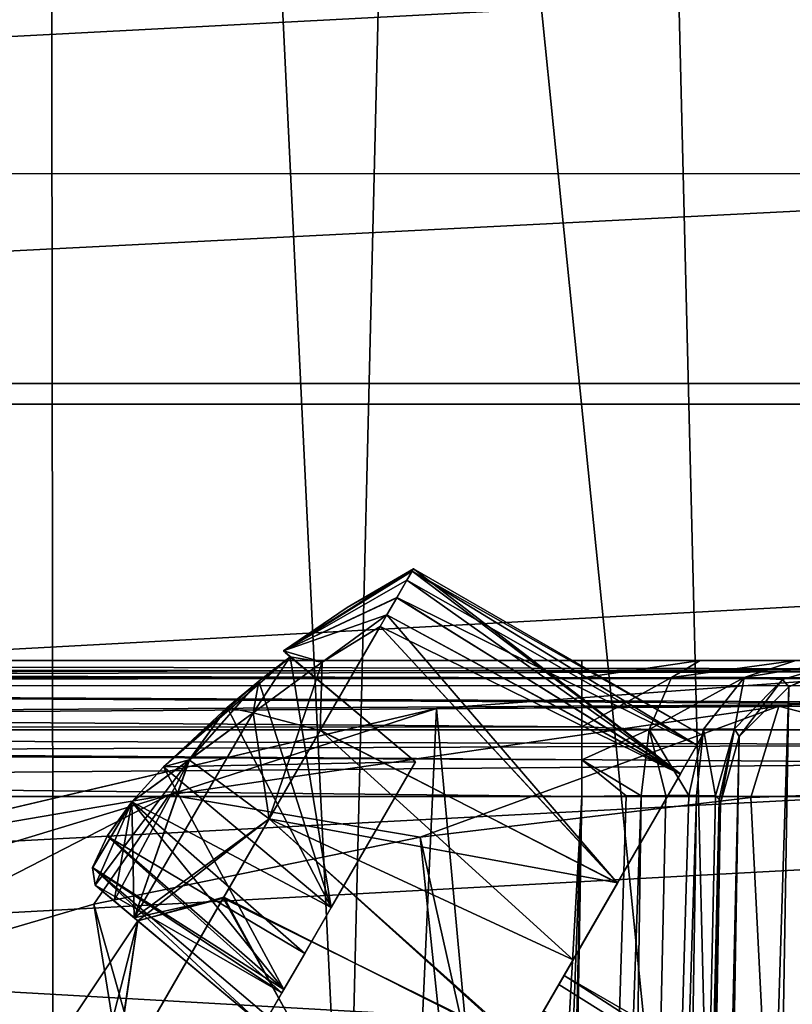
# Model space of a CAD drawing. Header units: millimetres. Extents: x -40 to 40, y -40 to 40.
# Tile 123 of 192: x -3.8 to -1, y 13.8 to 17.3. Entities that reach past the tile are written whole.
import ezdxf

# ---------------------------------------------------------------- set-up
doc = ezdxf.new("R2010")
doc.units = ezdxf.units.MM
doc.header["$LTSCALE"] = 8.749007
for name, color, linetype in [('1', 7, 'CONTINUOUS'), ('1000', 7, 'CONTINUOUS'), ('1001', 7, 'CONTINUOUS'), ('1002', 7, 'CONTINUOUS'), ('1003', 7, 'CONTINUOUS'), ('1004', 7, 'CONTINUOUS'), ('1005', 7, 'CONTINUOUS'), ('1006', 7, 'CONTINUOUS'), ('104', 7, 'CONTINUOUS'), ('109', 7, 'CONTINUOUS'), ('139', 7, 'CONTINUOUS'), ('146', 7, 'CONTINUOUS'), ('147', 7, 'CONTINUOUS'), ('148', 7, 'CONTINUOUS'), ('16', 7, 'CONTINUOUS'), ('416', 7, 'CONTINUOUS'), ('417', 7, 'CONTINUOUS'), ('424', 7, 'CONTINUOUS'), ('425', 7, 'CONTINUOUS'), ('428', 7, 'CONTINUOUS'), ('48', 7, 'CONTINUOUS'), ('60', 7, 'CONTINUOUS'), ('69', 7, 'CONTINUOUS'), ('70', 7, 'CONTINUOUS'), ('71', 7, 'CONTINUOUS'), ('72', 7, 'CONTINUOUS'), ('743', 7, 'CONTINUOUS'), ('744', 7, 'CONTINUOUS'), ('745', 7, 'CONTINUOUS'), ('756', 7, 'CONTINUOUS'), ('983', 7, 'CONTINUOUS'), ('984', 7, 'CONTINUOUS'), ('985', 7, 'CONTINUOUS'), ('986', 7, 'CONTINUOUS'), ('987', 7, 'CONTINUOUS'), ('988', 7, 'CONTINUOUS'), ('991', 7, 'CONTINUOUS'), ('994', 7, 'CONTINUOUS'), ('998', 7, 'CONTINUOUS'), ('999', 7, 'CONTINUOUS')]:
    doc.layers.add(name, color=color, linetype=linetype)

msp = doc.modelspace()

# ---------------------------------------------------------------- linework, layer by layer
at = {"layer": '1', "linetype": 'CONTINUOUS'}
for points in [[(0, 39.5), (-1.9386, 39.4524), (0, -39.5), (0, 39.5)], [(-1.9386, 39.4524), (-3.8727, 39.3097), (-3.872, -39.3098), (-1.9386, 39.4524)], [(0, -39.5), (-1.9386, 39.4524), (-3.872, -39.3098), (0, -39.5)]]:
    msp.add_3dface(points, dxfattribs=at)
at = {"layer": '1000', "linetype": 'CONTINUOUS'}
for points in [[(-3.3702, 14.4893, -8.5741), (-2.6511, 14.1081, -8.4), (-3.2561, 14.6157, -8.5371), (-3.3702, 14.4893, -8.5741)], [(-2.7468, 13.9425, -8.4377), (-3.3702, 14.4893, -8.5741), (-3.4598, 14.3654, -8.6694), (-2.7468, 13.9425, -8.4377)], [(-2.7468, 13.9425, -8.4377), (-2.6511, 14.1081, -8.4), (-3.3702, 14.4893, -8.5741), (-2.7468, 13.9425, -8.4377)], [(-2.8291, 13.7999, -8.5508), (-3.4598, 14.3654, -8.6694), (-3.5123, 14.2518, -8.8355), (-2.8291, 13.7999, -8.5508)], [(-2.8291, 13.7999, -8.5508), (-2.7468, 13.9425, -8.4377), (-3.4598, 14.3654, -8.6694), (-2.8291, 13.7999, -8.5508)], [(-2.8291, 13.7999, -8.5508), (-3.5123, 14.2518, -8.8355), (-3.5023, 14.1893, -9.0295), (-2.8291, 13.7999, -8.5508)], [(-2.8973, 13.6817, -8.8924), (-2.8291, 13.7999, -8.5508), (-3.5023, 14.1893, -9.0295), (-2.8973, 13.6817, -8.8924)]]:
    msp.add_3dface(points, dxfattribs=at)
at = {"layer": '1001', "linetype": 'CONTINUOUS'}
for points in [[(-2.6511, 14.1081, -8.4), (-2.7988, 15.0132, -8.5023), (-2.9122, 14.9255, -8.5119), (-2.6511, 14.1081, -8.4)], [(-2.6511, 14.1081, -8.4), (-2.3473, 14.6343, -8.4), (-2.7988, 15.0132, -8.5023), (-2.6511, 14.1081, -8.4)], [(-2.6511, 14.1081, -8.4), (-2.9122, 14.9255, -8.5119), (-3.0266, 14.8302, -8.521), (-2.6511, 14.1081, -8.4)], [(-2.6511, 14.1081, -8.4), (-3.0266, 14.8302, -8.521), (-3.2561, 14.6157, -8.5371), (-2.6511, 14.1081, -8.4)]]:
    msp.add_3dface(points, dxfattribs=at)
at = {"layer": '1002', "linetype": 'CONTINUOUS'}
for points in [[(-2.8176, 15.0289, -7.7483), (-2.8238, 15.0341, -8), (-2.3473, 14.6343, -7.6), (-2.8176, 15.0289, -7.7483)], [(-2.3473, 14.6343, -7.6), (-2.8238, 15.0341, -8), (-2.8176, 15.0289, -8.2517), (-2.3473, 14.6343, -7.6)], [(-2.7988, 15.0132, -7.4977), (-2.8176, 15.0289, -7.7483), (-2.3473, 14.6343, -7.6), (-2.7988, 15.0132, -7.4977)], [(-2.3473, 14.6343, -8.4), (-2.8176, 15.0289, -8.2517), (-2.7988, 15.0132, -8.5023), (-2.3473, 14.6343, -8.4)], [(-2.3473, 14.6343, -8.4), (-2.3473, 14.6343, -7.6), (-2.8176, 15.0289, -8.2517), (-2.3473, 14.6343, -8.4)]]:
    msp.add_3dface(points, dxfattribs=at)
at = {"layer": '1003', "linetype": 'CONTINUOUS'}
for points in [[(-3.2561, 14.6157, -7.4629), (-2.9122, 14.9255, -7.4881), (-2.7988, 15.0132, -7.4977), (-3.2561, 14.6157, -7.4629)], [(-3.2561, 14.6157, -7.4629), (-2.7988, 15.0132, -7.4977), (-2.3473, 14.6343, -7.6), (-3.2561, 14.6157, -7.4629)], [(-3.2561, 14.6157, -7.4629), (-3.0266, 14.8302, -7.479), (-2.9122, 14.9255, -7.4881), (-3.2561, 14.6157, -7.4629)], [(-3.2561, 14.6157, -7.4629), (-2.3473, 14.6343, -7.6), (-2.6511, 14.1081, -7.6), (-3.2561, 14.6157, -7.4629)]]:
    msp.add_3dface(points, dxfattribs=at)
at = {"layer": '1004', "linetype": 'CONTINUOUS'}
for points in [[(-3.37, 14.4896, -7.426), (-3.2561, 14.6157, -7.4629), (-2.822, 13.8122, -7.4635), (-3.37, 14.4896, -7.426)], [(-3.2561, 14.6157, -7.4629), (-2.6511, 14.1081, -7.6), (-2.822, 13.8122, -7.4635), (-3.2561, 14.6157, -7.4629)], [(-3.4584, 14.3677, -7.333), (-3.37, 14.4896, -7.426), (-2.822, 13.8122, -7.4635), (-3.4584, 14.3677, -7.333)], [(-3.5121, 14.2526, -7.1661), (-3.4584, 14.3677, -7.333), (-2.822, 13.8122, -7.4635), (-3.5121, 14.2526, -7.1661)], [(-3.5023, 14.1893, -6.9705), (-3.5121, 14.2526, -7.1661), (-2.8973, 13.6817, -7.1076), (-3.5023, 14.1893, -6.9705)], [(-3.5121, 14.2526, -7.1661), (-2.822, 13.8122, -7.4635), (-2.8785, 13.7143, -7.2988), (-3.5121, 14.2526, -7.1661)], [(-3.5121, 14.2526, -7.1661), (-2.8785, 13.7143, -7.2988), (-2.8973, 13.6817, -7.1076), (-3.5121, 14.2526, -7.1661)]]:
    msp.add_3dface(points, dxfattribs=at)
at = {"layer": '1005', "linetype": 'CONTINUOUS'}
for points in [[(-3.4339, 14.1319, -6.6803), (-3.5023, 14.1893, -6.9705), (-2.8973, 13.6817, -7.1076), (-3.4339, 14.1319, -6.6803)], [(-3.362, 14.0715, -6.4374), (-3.4339, 14.1319, -6.6803), (-2.8973, 13.6817, -7.1076), (-3.362, 14.0715, -6.4374)], [(-3.3488, 14.0605, -6.3977), (-3.362, 14.0715, -6.4374), (-2.8973, 13.6817, -7.1076), (-3.3488, 14.0605, -6.3977)], [(-3.3488, 14.0605, -6.3977), (-2.8973, 13.6817, -7.1076), (-2.8973, 13.6817, -6.5), (-3.3488, 14.0605, -6.3977)]]:
    msp.add_3dface(points, dxfattribs=at)
at = {"layer": '1006', "linetype": 'CONTINUOUS'}
msp.add_3dface([(-3.6278, 13.6415, -6.392), (-3.3488, 14.0605, -6.3977), (-2.8973, 13.6817, -6.5), (-3.6278, 13.6415, -6.392)], dxfattribs=at)
at = {"layer": '104', "linetype": 'CONTINUOUS'}
for points in [[(-25.8881, 18.8097, -730), (-27.713, 15.9996, -730), (25.889, 18.8085, -730), (-25.8881, 18.8097, -730)], [(25.889, 18.8085, -730), (-27.713, 15.9996, -730), (27.713, 15.9997, -730), (25.889, 18.8085, -730)], [(27.713, 15.9997, -730), (-29.2335, 13.0155, -730), (29.2331, 13.0163, -730), (27.713, 15.9997, -730)], [(-27.713, 15.9996, -730), (-29.2335, 13.0155, -730), (27.713, 15.9997, -730), (-27.713, 15.9996, -730)]]:
    msp.add_3dface(points, dxfattribs=at)
at = {"layer": '109', "linetype": 'CONTINUOUS'}
for points in [[(-27.8471, 16.7568, -733), (-25.8723, 19.669, -733), (25.8728, 19.6685, -733), (-27.8471, 16.7568, -733)], [(-27.8471, 16.7568, -733), (25.8728, 19.6685, -733), (27.8474, 16.7562, -733), (-27.8471, 16.7568, -733)], [(-29.4957, 13.6475, -733), (-27.8471, 16.7568, -733), (27.8474, 16.7562, -733), (-29.4957, 13.6475, -733)], [(-29.4957, 13.6475, -733), (27.8474, 16.7562, -733), (29.4959, 13.647, -733), (-29.4957, 13.6475, -733)]]:
    msp.add_3dface(points, dxfattribs=at)
at = {"layer": '139', "linetype": 'CONTINUOUS'}
for points in [[(13.9654, 12.4913, -733), (-24.9125, 15, -733), (-13.9654, 12.4913, -733), (13.9654, 12.4913, -733)], [(-24.9125, 15, -733), (13.9654, 12.4913, -733), (18.7328, 12.3619, -733), (-24.9125, 15, -733)], [(19.3426, 12.4913, -733), (-24.9125, 15, -733), (18.7328, 12.3619, -733), (19.3426, 12.4913, -733)], [(24.9125, 15, -733), (-24.9125, 15, -733), (19.3426, 12.4913, -733), (24.9125, 15, -733)]]:
    msp.add_3dface(points, dxfattribs=at)
at = {"layer": '146', "linetype": 'CONTINUOUS'}
for points in [[(-29.4827, 1.9913, -823.9652), (-24.9125, 14.5088, -823.7467), (-2.4565, 1.9913, -823.9652), (-29.4827, 1.9913, -823.9652)], [(-24.9125, 14.5088, -823.7467), (-1.7467, 14.5087, -823.7467), (-2.4565, 1.9913, -823.9652), (-24.9125, 14.5088, -823.7467)], [(-2.4565, 1.9913, -823.9652), (-1.7467, 14.5087, -823.7467), (-2.209, 2.0569, -823.9641), (-2.4565, 1.9913, -823.9652)], [(-2.209, 2.0569, -823.9641), (-1.7467, 14.5087, -823.7467), (-2.0265, 2.2362, -823.961), (-2.209, 2.0569, -823.9641)], [(-2.0265, 2.2362, -823.961), (-1.7467, 14.5087, -823.7467), (-1.9566, 2.4825, -823.9567), (-2.0265, 2.2362, -823.961)]]:
    msp.add_3dface(points, dxfattribs=at)
at = {"layer": '147', "linetype": 'CONTINUOUS'}
for points in [[(-1.7467, 15, -823.2468), (-1.7467, 14.9368, -823.4901), (-24.9125, 15, -823.2468), (-1.7467, 15, -823.2468)], [(-24.9125, 15, -823.2468), (-1.7467, 14.9368, -823.4901), (-24.9125, 14.9374, -823.489), (-24.9125, 15, -823.2468)], [(-24.9125, 14.9374, -823.489), (-1.7467, 14.9368, -823.4901), (-24.9125, 14.9345, -823.4943), (-24.9125, 14.9374, -823.489)], [(-1.7467, 14.9368, -823.4901), (-1.7467, 14.7609, -823.6733), (-24.9125, 14.9345, -823.4943), (-1.7467, 14.9368, -823.4901)], [(-24.9125, 14.9345, -823.4943), (-1.7467, 14.7609, -823.6733), (-24.9125, 14.7575, -823.6754), (-24.9125, 14.9345, -823.4943)], [(-1.7467, 14.7609, -823.6733), (-1.7467, 14.6411, -823.7265), (-24.9125, 14.7575, -823.6754), (-1.7467, 14.7609, -823.6733)], [(-1.7467, 14.5087, -823.7467), (-24.9125, 14.5088, -823.7467), (-24.9125, 14.7575, -823.6754), (-1.7467, 14.5087, -823.7467)], [(-1.7467, 14.6411, -823.7265), (-1.7467, 14.5087, -823.7467), (-24.9125, 14.7575, -823.6754), (-1.7467, 14.6411, -823.7265)]]:
    msp.add_3dface(points, dxfattribs=at)
at = {"layer": '148', "linetype": 'CONTINUOUS'}
for points in [[(-1.7467, 14.9368, -823.4901), (-1.7467, 15, -823.2468), (-1.3199, 15, -823.3425), (-1.7467, 14.9368, -823.4901)], [(-1.423, 14.9378, -823.5609), (-1.7467, 14.9368, -823.4901), (-1.3199, 15, -823.3425), (-1.423, 14.9378, -823.5609)], [(-0.9745, 15, -823.6114), (-1.423, 14.9378, -823.5609), (-1.3199, 15, -823.3425), (-0.9745, 15, -823.6114)], [(-0.9745, 15, -823.6114), (-1.161, 14.9378, -823.7648), (-1.423, 14.9378, -823.5609), (-0.9745, 15, -823.6114)], [(-0.9745, 15, -823.6114), (-0.7897, 14.9999, -824.0016), (-1.161, 14.9378, -823.7648), (-0.9745, 15, -823.6114)], [(-1.161, 14.9378, -823.7648), (-0.7897, 14.9999, -824.0016), (-1.0233, 14.9309, -824.0635), (-1.161, 14.9378, -823.7648)], [(-1.7467, 14.7609, -823.6733), (-1.7467, 14.9368, -823.4901), (-1.423, 14.9378, -823.5609), (-1.7467, 14.7609, -823.6733)], [(-1.5044, 14.7513, -823.7334), (-1.7467, 14.7609, -823.6733), (-1.423, 14.9378, -823.5609), (-1.5044, 14.7513, -823.7334)], [(-1.161, 14.9378, -823.7648), (-1.3082, 14.7517, -823.8859), (-1.5044, 14.7513, -823.7334), (-1.161, 14.9378, -823.7648)], [(-1.161, 14.9378, -823.7648), (-1.5044, 14.7513, -823.7334), (-1.423, 14.9378, -823.5609), (-1.161, 14.9378, -823.7648)], [(-1.3082, 14.7517, -823.8859), (-1.161, 14.9378, -823.7648), (-1.1964, 14.753, -824.1037), (-1.3082, 14.7517, -823.8859)], [(-1.1964, 14.753, -824.1037), (-1.161, 14.9378, -823.7648), (-1.0233, 14.9309, -824.0635), (-1.1964, 14.753, -824.1037)], [(-1.7467, 14.6411, -823.7265), (-1.7467, 14.7609, -823.6733), (-1.5044, 14.7513, -823.7334), (-1.7467, 14.6411, -823.7265)], [(-1.5332, 14.5116, -823.7945), (-1.7467, 14.6411, -823.7265), (-1.5044, 14.7513, -823.7334), (-1.5332, 14.5116, -823.7945)], [(-1.5332, 14.5116, -823.7945), (-1.5044, 14.7513, -823.7334), (-1.4444, 14.5122, -823.8484), (-1.5332, 14.5116, -823.7945)], [(-1.3082, 14.7517, -823.8859), (-1.3605, 14.5123, -823.929), (-1.5044, 14.7513, -823.7334), (-1.3082, 14.7517, -823.8859)], [(-1.5044, 14.7513, -823.7334), (-1.3605, 14.5123, -823.929), (-1.4444, 14.5122, -823.8484), (-1.5044, 14.7513, -823.7334)], [(-1.3605, 14.5123, -823.929), (-1.3082, 14.7517, -823.8859), (-1.3332, 14.5121, -823.9655), (-1.3605, 14.5123, -823.929)], [(-1.3332, 14.5121, -823.9655), (-1.3082, 14.7517, -823.8859), (-1.2652, 14.5108, -824.1121), (-1.3332, 14.5121, -823.9655)], [(-1.2652, 14.5108, -824.1121), (-1.3082, 14.7517, -823.8859), (-1.1964, 14.753, -824.1037), (-1.2652, 14.5108, -824.1121)], [(-1.7467, 14.5087, -823.7467), (-1.7467, 14.6411, -823.7265), (-1.5872, 14.5111, -823.7728), (-1.7467, 14.5087, -823.7467)], [(-1.5872, 14.5111, -823.7728), (-1.7467, 14.6411, -823.7265), (-1.5332, 14.5116, -823.7945), (-1.5872, 14.5111, -823.7728)]]:
    msp.add_3dface(points, dxfattribs=at)
at = {"layer": '16', "linetype": 'CONTINUOUS'}
for points in [[(-30.0399, 15.925, -3.5), (-28.1419, 19.0796, -3.5), (28.1424, 19.0789, -3.5), (-30.0399, 15.925, -3.5)], [(30.0402, 15.9243, -3.5), (-30.0399, 15.925, -3.5), (28.1424, 19.0789, -3.5), (30.0402, 15.9243, -3.5)], [(-31.5856, 12.5838, -3.5), (-30.0399, 15.925, -3.5), (30.0402, 15.9243, -3.5), (-31.5856, 12.5838, -3.5)], [(31.5859, 12.5831, -3.5), (-31.5856, 12.5838, -3.5), (30.0402, 15.9243, -3.5), (31.5859, 12.5831, -3.5)]]:
    msp.add_3dface(points, dxfattribs=at)
at = {"layer": '416', "linetype": 'CONTINUOUS'}
for points in [[(-16.7446, 14.5087, -743.2467), (16.7446, 14.5087, -743.2467), (-7.8062, 10.2434, -743.3212), (-16.7446, 14.5087, -743.2467)], [(-7.8062, 10.2434, -743.3212), (16.7446, 14.5087, -743.2467), (-6, 10.4016, -743.3184), (-7.8062, 10.2434, -743.3212)], [(-6, 10.4016, -743.3184), (16.7446, 14.5087, -743.2467), (6, 10.4016, -743.3184), (-6, 10.4016, -743.3184)]]:
    msp.add_3dface(points, dxfattribs=at)
at = {"layer": '417', "linetype": 'CONTINUOUS'}
for points in [[(-16.7446, 14.9821, -742.8796), (-16.7446, 15, -742.7468), (16.7446, 14.9368, -742.9901), (-16.7446, 14.9821, -742.8796)], [(16.7446, 14.9368, -742.9901), (-16.7446, 15, -742.7468), (16.7446, 15, -742.7468), (16.7446, 14.9368, -742.9901)], [(-16.7446, 14.9375, -742.9888), (-16.7446, 14.9821, -742.8796), (16.7446, 14.9368, -742.9901), (-16.7446, 14.9375, -742.9888)], [(-16.7446, 14.931, -743.0003), (-16.7446, 14.9375, -742.9888), (16.7446, 14.9368, -742.9901), (-16.7446, 14.931, -743.0003)], [(16.7446, 14.7609, -743.1733), (-16.7446, 14.931, -743.0003), (16.7446, 14.9368, -742.9901), (16.7446, 14.7609, -743.1733)], [(16.7446, 14.7498, -743.18), (-16.7446, 14.931, -743.0003), (16.7446, 14.7609, -743.1733), (16.7446, 14.7498, -743.18)], [(-16.7446, 14.7498, -743.18), (-16.7446, 14.931, -743.0003), (16.7446, 14.7498, -743.18), (-16.7446, 14.7498, -743.18)], [(-16.7446, 14.5087, -743.2467), (-16.7446, 14.7498, -743.18), (16.7446, 14.5087, -743.2467), (-16.7446, 14.5087, -743.2467)], [(16.7446, 14.6411, -743.2265), (-16.7446, 14.7498, -743.18), (16.7446, 14.7498, -743.18), (16.7446, 14.6411, -743.2265)], [(16.7446, 14.5087, -743.2467), (-16.7446, 14.7498, -743.18), (16.7446, 14.6411, -743.2265), (16.7446, 14.5087, -743.2467)]]:
    msp.add_3dface(points, dxfattribs=at)
at = {"layer": '424', "linetype": 'CONTINUOUS'}
for points in [[(-13.8109, 0, -821), (13.8109, 0, -821), (-14.0554, 14.5087, -821.2533), (-13.8109, 0, -821)], [(13.8109, 0, -821), (14.0554, 14.5087, -821.2533), (-14.0554, 14.5087, -821.2533), (13.8109, 0, -821)]]:
    msp.add_3dface(points, dxfattribs=at)
at = {"layer": '425', "linetype": 'CONTINUOUS'}
for points in [[(-14.0554, 14.9368, -821.5099), (14.0554, 15, -821.7532), (-14.0554, 15, -821.7532), (-14.0554, 14.9368, -821.5099)], [(14.0554, 14.9821, -821.6204), (14.0554, 15, -821.7532), (-14.0554, 14.9368, -821.5099), (14.0554, 14.9821, -821.6204)], [(14.0554, 14.9375, -821.5112), (14.0554, 14.9821, -821.6204), (-14.0554, 14.9368, -821.5099), (14.0554, 14.9375, -821.5112)], [(14.0554, 14.931, -821.4997), (14.0554, 14.9375, -821.5112), (-14.0554, 14.9368, -821.5099), (14.0554, 14.931, -821.4997)], [(-14.0554, 14.7609, -821.3267), (14.0554, 14.931, -821.4997), (-14.0554, 14.9368, -821.5099), (-14.0554, 14.7609, -821.3267)], [(14.0554, 14.7498, -821.32), (14.0554, 14.931, -821.4997), (-14.0554, 14.7498, -821.32), (14.0554, 14.7498, -821.32)], [(-14.0554, 14.7498, -821.32), (14.0554, 14.931, -821.4997), (-14.0554, 14.7609, -821.3267), (-14.0554, 14.7498, -821.32)], [(-14.0554, 14.6411, -821.2735), (14.0554, 14.7498, -821.32), (-14.0554, 14.7498, -821.32), (-14.0554, 14.6411, -821.2735)], [(-14.0554, 14.5087, -821.2533), (14.0554, 14.7498, -821.32), (-14.0554, 14.6411, -821.2735), (-14.0554, 14.5087, -821.2533)], [(14.0554, 14.5087, -821.2533), (14.0554, 14.7498, -821.32), (-14.0554, 14.5087, -821.2533), (14.0554, 14.5087, -821.2533)]]:
    msp.add_3dface(points, dxfattribs=at)
at = {"layer": '428', "linetype": 'CONTINUOUS'}
for points in [[(-1.7467, 15, -823.2468), (-24.9125, 15, -823.2468), (-24.9125, 15, -821.7532), (-1.7467, 15, -823.2468)], [(1.7467, 15, -823.2468), (-1.7467, 15, -823.2468), (-24.9125, 15, -821.7532), (1.7467, 15, -823.2468)], [(-17.5509, 15, -821.7532), (24.9125, 15, -823.2468), (-24.9125, 15, -821.7532), (-17.5509, 15, -821.7532)], [(24.9125, 15, -823.2468), (1.7467, 15, -823.2468), (-24.9125, 15, -821.7532), (24.9125, 15, -823.2468)], [(-16.7446, 15, -742.7468), (-24.9125, 15, -733), (16.7446, 15, -742.7468), (-16.7446, 15, -742.7468)], [(16.7446, 15, -742.7468), (-24.9125, 15, -733), (20.5297, 15, -742.7468), (16.7446, 15, -742.7468)], [(20.5297, 15, -742.7468), (-24.9125, 15, -733), (24.9125, 15, -742.7468), (20.5297, 15, -742.7468)], [(-24.9125, 15, -733), (24.9125, 15, -733), (24.9125, 15, -742.7468), (-24.9125, 15, -733)], [(-14.0554, 15, -821.7532), (24.9125, 15, -823.2468), (-17.5509, 15, -821.7532), (-14.0554, 15, -821.7532)], [(-14.0554, 15, -821.7532), (14.0554, 15, -821.7532), (24.9125, 15, -823.2468), (-14.0554, 15, -821.7532)], [(-1.3199, 15, -823.3425), (-1.7467, 15, -823.2468), (1.3203, 15, -823.3423), (-1.3199, 15, -823.3425)], [(-1.7467, 15, -823.2468), (1.7467, 15, -823.2468), (1.3203, 15, -823.3423), (-1.7467, 15, -823.2468)], [(-0.9745, 15, -823.6114), (-1.3199, 15, -823.3425), (0.9748, 15, -823.6111), (-0.9745, 15, -823.6114)], [(0.9748, 15, -823.6111), (-1.3199, 15, -823.3425), (1.3203, 15, -823.3423), (0.9748, 15, -823.6111)]]:
    msp.add_3dface(points, dxfattribs=at)
at = {"layer": '48', "linetype": 'CONTINUOUS'}
for points in [[(-34.7392, 14.9093, -14), (-33.0524, 18.3477, -14), (33.0527, 18.3472, -14), (-34.7392, 14.9093, -14)], [(-34.7392, 14.9093, -14), (33.0527, 18.3472, -14), (34.7395, 14.9087, -14), (-34.7392, 14.9093, -14)], [(-36.0693, 11.3184, -14), (-34.7392, 14.9093, -14), (34.7395, 14.9087, -14), (-36.0693, 11.3184, -14)], [(-36.0693, 11.3184, -14), (34.7395, 14.9087, -14), (36.0695, 11.3179, -14), (-36.0693, 11.3184, -14)]]:
    msp.add_3dface(points, dxfattribs=at)
at = {"layer": '60', "linetype": 'CONTINUOUS'}
for points in [[(-0.0001, 35.2087, -11.5), (-3.6807, 35.0157, -11.5), (-0.7798, 6.3623, -11.5), (-0.0001, 35.2087, -11.5)], [(-3.6807, 35.0157, -11.5), (-7.3207, 34.4392, -11.5), (-4.7995, 4.2486, -11.5), (-3.6807, 35.0157, -11.5)], [(-3.6442, 5.2731, -11.5), (-3.6807, 35.0157, -11.5), (-4.7995, 4.2486, -11.5), (-3.6442, 5.2731, -11.5)], [(-0.7798, 6.3623, -11.5), (-3.6807, 35.0157, -11.5), (-2.2777, 5.9915, -11.5), (-0.7798, 6.3623, -11.5)], [(-2.2777, 5.9915, -11.5), (-3.6807, 35.0157, -11.5), (-3.6442, 5.2731, -11.5), (-2.2777, 5.9915, -11.5)]]:
    msp.add_3dface(points, dxfattribs=at)
at = {"layer": '69', "linetype": 'CONTINUOUS'}
for points in [[(0.0758, 14.9998, -14), (-2.2717, 14.827, -14), (-1.3967, 5.3197, -14), (0.0758, 14.9998, -14)], [(0.0279, 5.4999, -14), (0.0758, 14.9998, -14), (-1.3967, 5.3197, -14), (0.0279, 5.4999, -14)], [(-2.2717, 14.827, -14), (-4.5632, 14.2891, -14), (-2.7263, 4.7767, -14), (-2.2717, 14.827, -14)], [(-1.3967, 5.3197, -14), (-2.2717, 14.827, -14), (-2.7263, 4.7767, -14), (-1.3967, 5.3197, -14)], [(-2.7263, 4.7767, -14), (-4.5632, 14.2891, -14), (-3.8694, 3.9086, -14), (-2.7263, 4.7767, -14)]]:
    msp.add_3dface(points, dxfattribs=at)
at = {"layer": '70', "linetype": 'CONTINUOUS'}
for points in [[(-2.2717, 14.827, -14), (0.0758, 14.9998, -14), (-2.2712, 14.8271, -14.2975), (-2.2717, 14.827, -14)], [(-2.2712, 14.8271, -14.2975), (0.0758, 14.9998, -14), (0.0762, 14.9998, -14.2975), (-2.2712, 14.8271, -14.2975)], [(-4.5632, 14.2891, -14), (-2.2717, 14.827, -14), (-4.5627, 14.2892, -14.2975), (-4.5632, 14.2891, -14)], [(-4.5627, 14.2892, -14.2975), (-2.2717, 14.827, -14), (-2.2712, 14.8271, -14.2975), (-4.5627, 14.2892, -14.2975)]]:
    msp.add_3dface(points, dxfattribs=at)
at = {"layer": '71', "linetype": 'CONTINUOUS'}
for points in [[(-2.2712, 14.8271, -14.2975), (0.0762, 14.9998, -14.2975), (-1.0359, 14.8346, -14.633), (-2.2712, 14.8271, -14.2975)], [(0.0762, 14.9998, -14.2975), (1.1866, 14.8233, -14.633), (-1.0359, 14.8346, -14.633), (0.0762, 14.9998, -14.2975)], [(-4.5627, 14.2892, -14.2975), (-2.2712, 14.8271, -14.2975), (-3.2354, 14.5145, -14.633), (-4.5627, 14.2892, -14.2975)], [(-2.2712, 14.8271, -14.2975), (-1.0359, 14.8346, -14.633), (-3.2354, 14.5145, -14.633), (-2.2712, 14.8271, -14.2975)], [(-1.0359, 14.8346, -14.633), (-2.3303, 14.3619, -14.795), (-3.2354, 14.5145, -14.633), (-1.0359, 14.8346, -14.633)], [(-1.1369, 14.5053, -14.795), (-2.3303, 14.3619, -14.795), (-1.0359, 14.8346, -14.633), (-1.1369, 14.5053, -14.795)], [(0.0644, 14.5496, -14.795), (-1.1369, 14.5053, -14.795), (-1.0359, 14.8346, -14.633), (0.0644, 14.5496, -14.795)], [(1.1866, 14.8233, -14.633), (0.0644, 14.5496, -14.795), (-1.0359, 14.8346, -14.633), (1.1866, 14.8233, -14.633)], [(-4.5627, 14.2892, -14.2975), (-3.2354, 14.5145, -14.633), (-5.3625, 13.8702, -14.633), (-4.5627, 14.2892, -14.2975)], [(-3.2354, 14.5145, -14.633), (-4.6615, 13.7828, -14.795), (-5.3625, 13.8702, -14.633), (-3.2354, 14.5145, -14.633)], [(-3.5079, 14.1206, -14.795), (-4.6615, 13.7828, -14.795), (-3.2354, 14.5145, -14.633), (-3.5079, 14.1206, -14.795)], [(-2.3303, 14.3619, -14.795), (-3.5079, 14.1206, -14.795), (-3.2354, 14.5145, -14.633), (-2.3303, 14.3619, -14.795)]]:
    msp.add_3dface(points, dxfattribs=at)
at = {"layer": '72', "linetype": 'CONTINUOUS'}
for points in [[(-1.1369, 14.5053, -14.795), (0.0644, 14.5496, -14.795), (-0.7811, 7.4592, -15.5), (-1.1369, 14.5053, -14.795)], [(-2.3303, 14.3619, -14.795), (-1.1369, 14.5053, -14.795), (-0.7811, 7.4592, -15.5), (-2.3303, 14.3619, -14.795)], [(-3.5079, 14.1206, -14.795), (-2.3303, 14.3619, -14.795), (-1.591, 7.3293, -15.5), (-3.5079, 14.1206, -14.795)], [(-1.591, 7.3293, -15.5), (-2.3303, 14.3619, -14.795), (-0.7811, 7.4592, -15.5), (-1.591, 7.3293, -15.5)], [(-4.6615, 13.7828, -14.795), (-3.5079, 14.1206, -14.795), (-2.3818, 7.1117, -15.5), (-4.6615, 13.7828, -14.795)], [(-2.3818, 7.1117, -15.5), (-3.5079, 14.1206, -14.795), (-1.591, 7.3293, -15.5), (-2.3818, 7.1117, -15.5)], [(-5.7833, 13.351, -14.795), (-4.6615, 13.7828, -14.795), (-3.1442, 6.8091, -15.5), (-5.7833, 13.351, -14.795)], [(-3.1442, 6.8091, -15.5), (-4.6615, 13.7828, -14.795), (-2.3818, 7.1117, -15.5), (-3.1442, 6.8091, -15.5)]]:
    msp.add_3dface(points, dxfattribs=at)
at = {"layer": '743', "linetype": 'CONTINUOUS'}
for points in [[(-0.7472, 14.9737, -824.2919), (-0.9567, 2.9718, -957.6349), (-1.1987, 2.9097, -957.6289), (-0.7472, 14.9737, -824.2919)], [(-0.7472, 14.9737, -824.2919), (-1.1987, 2.9097, -957.6289), (-0.88, 14.9559, -824.2901), (-0.7472, 14.9737, -824.2919)], [(-0.88, 14.9559, -824.2901), (-1.1987, 2.9097, -957.6289), (-1.0007, 14.905, -824.2853), (-0.88, 14.9559, -824.2901)], [(-1.0007, 14.905, -824.2853), (-1.3833, 2.7337, -957.6128), (-1.1798, 14.7256, -824.2689), (-1.0007, 14.905, -824.2853)], [(-1.1987, 2.9097, -957.6289), (-1.3833, 2.7337, -957.6128), (-1.0007, 14.905, -824.2853), (-1.1987, 2.9097, -957.6289)], [(-1.4364, 2.6144, -957.602), (-1.4567, 2.4825, -957.5901), (-1.1798, 14.7256, -824.2689), (-1.4364, 2.6144, -957.602)], [(-1.1798, 14.7256, -824.2689), (-1.4567, 2.4825, -957.5901), (-1.2472, 14.4845, -824.2471), (-1.1798, 14.7256, -824.2689)], [(-1.3899, 2.7227, -957.6118), (-1.4364, 2.6144, -957.602), (-1.1798, 14.7256, -824.2689), (-1.3899, 2.7227, -957.6118)], [(-1.3833, 2.7337, -957.6128), (-1.3899, 2.7227, -957.6118), (-1.1798, 14.7256, -824.2689), (-1.3833, 2.7337, -957.6128)]]:
    msp.add_3dface(points, dxfattribs=at)
at = {"layer": '744', "linetype": 'CONTINUOUS'}
msp.add_3dface([(-1.4567, 2.4825, -957.5901), (-1.4567, 2.4825, -824.4566), (-1.2472, 14.4845, -824.2471), (-1.4567, 2.4825, -957.5901)], dxfattribs=at)
at = {"layer": '745', "linetype": 'CONTINUOUS'}
for points in [[(-1.9566, 2.4825, -823.9567), (-1.5872, 14.5111, -823.7728), (-1.5332, 14.5116, -823.7945), (-1.9566, 2.4825, -823.9567)], [(-1.9566, 2.4825, -823.9567), (-1.5332, 14.5116, -823.7945), (-1.707, 2.4794, -824.0235), (-1.9566, 2.4825, -823.9567)], [(-1.9566, 2.4825, -823.9567), (-1.7467, 14.5087, -823.7467), (-1.5872, 14.5111, -823.7728), (-1.9566, 2.4825, -823.9567)], [(-1.4444, 14.5122, -823.8484), (-1.3605, 14.5123, -823.929), (-1.707, 2.4794, -824.0235), (-1.4444, 14.5122, -823.8484)], [(-1.3605, 14.5123, -823.929), (-1.3332, 14.5121, -823.9655), (-1.707, 2.4794, -824.0235), (-1.3605, 14.5123, -823.929)], [(-1.5332, 14.5116, -823.7945), (-1.4444, 14.5122, -823.8484), (-1.707, 2.4794, -824.0235), (-1.5332, 14.5116, -823.7945)], [(-1.707, 2.4794, -824.0235), (-1.3332, 14.5121, -823.9655), (-1.5237, 2.4794, -824.2066), (-1.707, 2.4794, -824.0235)], [(-1.3332, 14.5121, -823.9655), (-1.2652, 14.5108, -824.1121), (-1.5237, 2.4794, -824.2066), (-1.3332, 14.5121, -823.9655)], [(-1.5237, 2.4794, -824.2066), (-1.2652, 14.5108, -824.1121), (-1.2516, 14.4978, -824.1789), (-1.5237, 2.4794, -824.2066)], [(-1.2472, 14.4845, -824.2471), (-1.5237, 2.4794, -824.2066), (-1.2516, 14.4978, -824.1789), (-1.2472, 14.4845, -824.2471)], [(-1.2472, 14.4845, -824.2471), (-1.4567, 2.4825, -824.4566), (-1.5237, 2.4794, -824.2066), (-1.2472, 14.4845, -824.2471)]]:
    msp.add_3dface(points, dxfattribs=at)
at = {"layer": '756', "linetype": 'CONTINUOUS'}
for points in [[(-1.0233, 14.9309, -824.0635), (-0.7897, 14.9999, -824.0016), (-1.0007, 14.905, -824.2853), (-1.0233, 14.9309, -824.0635)], [(-0.7897, 14.9999, -824.0016), (-0.88, 14.9559, -824.2901), (-1.0007, 14.905, -824.2853), (-0.7897, 14.9999, -824.0016)], [(-1.1964, 14.753, -824.1037), (-1.0233, 14.9309, -824.0635), (-1.1798, 14.7256, -824.2689), (-1.1964, 14.753, -824.1037)], [(-1.0233, 14.9309, -824.0635), (-1.0007, 14.905, -824.2853), (-1.1798, 14.7256, -824.2689), (-1.0233, 14.9309, -824.0635)], [(-1.2652, 14.5108, -824.1121), (-1.1964, 14.753, -824.1037), (-1.2516, 14.4978, -824.1789), (-1.2652, 14.5108, -824.1121)], [(-1.1964, 14.753, -824.1037), (-1.2472, 14.4845, -824.2471), (-1.2516, 14.4978, -824.1789), (-1.1964, 14.753, -824.1037)], [(-1.1964, 14.753, -824.1037), (-1.1798, 14.7256, -824.2689), (-1.2472, 14.4845, -824.2471), (-1.1964, 14.753, -824.1037)]]:
    msp.add_3dface(points, dxfattribs=at)
at = {"layer": '983', "linetype": 'CONTINUOUS'}
msp.add_3dface([(-1.8849, 13.7352, -7.45), (0.7869, 12.3629, -8), (-1.8112, 13.8629, -8), (-1.8849, 13.7352, -7.45)], dxfattribs=at)
at = {"layer": '984', "linetype": 'CONTINUOUS'}
for points in [[(-1.8112, 13.8629, -8), (0.7132, 12.2353, -8.55), (-1.8301, 13.8301, -8.2859), (-1.8112, 13.8629, -8)], [(0.7869, 12.3629, -8), (0.7132, 12.2353, -8.55), (-1.8112, 13.8629, -8), (0.7869, 12.3629, -8)], [(-1.8301, 13.8301, -8.2859), (0.7132, 12.2353, -8.55), (-1.8855, 13.7342, -8.552), (-1.8301, 13.8301, -8.2859)]]:
    msp.add_3dface(points, dxfattribs=at)
at = {"layer": '985', "linetype": 'CONTINUOUS'}
for points in [[(-1.3911, 14.5906, -8.8031), (-1.3112, 14.7289, -8), (-1.3316, 14.6937, -7.5888), (-1.3911, 14.5906, -8.8031)], [(-1.3916, 14.5897, -7.1943), (-1.3911, 14.5906, -8.8031), (-1.3316, 14.6937, -7.5888), (-1.3916, 14.5897, -7.1943)], [(-1.6187, 14.1964, -9.4848), (-1.3911, 14.5906, -8.8031), (-1.6184, 14.1968, -6.5158), (-1.6187, 14.1964, -9.4848)], [(-1.6184, 14.1968, -6.5158), (-1.3911, 14.5906, -8.8031), (-1.3916, 14.5897, -7.1943), (-1.6184, 14.1968, -6.5158)], [(-1.9583, 13.6082, -6.0608), (-1.6187, 14.1964, -9.4848), (-1.6184, 14.1968, -6.5158), (-1.9583, 13.6082, -6.0608)], [(-1.8112, 13.8629, -8), (-1.6187, 14.1964, -9.4848), (-1.9583, 13.6082, -6.0608), (-1.8112, 13.8629, -8)], [(-1.6187, 14.1964, -9.4848), (-1.8112, 13.8629, -8), (-1.7788, 13.919, -9.7474), (-1.6187, 14.1964, -9.4848)], [(-1.7788, 13.919, -9.7474), (-1.8855, 13.7342, -8.552), (-1.9613, 13.6029, -9.9417), (-1.7788, 13.919, -9.7474)], [(-1.8301, 13.8301, -8.2859), (-1.8855, 13.7342, -8.552), (-1.7788, 13.919, -9.7474), (-1.8301, 13.8301, -8.2859)], [(-1.8112, 13.8629, -8), (-1.8301, 13.8301, -8.2859), (-1.7788, 13.919, -9.7474), (-1.8112, 13.8629, -8)], [(-1.8849, 13.7352, -7.45), (-1.8112, 13.8629, -8), (-1.9583, 13.6082, -6.0608), (-1.8849, 13.7352, -7.45)]]:
    msp.add_3dface(points, dxfattribs=at)
at = {"layer": '986', "linetype": 'CONTINUOUS'}
for points in [[(-2.3594, 15.3222, -8.2082), (-1.3911, 14.5906, -8.8031), (-2.3781, 15.2899, -8.4448), (-2.3594, 15.3222, -8.2082)], [(-2.3543, 15.3311, -8), (-1.3911, 14.5906, -8.8031), (-2.3594, 15.3222, -8.2082), (-2.3543, 15.3311, -8)], [(-1.3112, 14.7289, -8), (-1.3911, 14.5906, -8.8031), (-2.3543, 15.3311, -8), (-1.3112, 14.7289, -8)], [(-2.3781, 15.2899, -8.4448), (-1.3911, 14.5906, -8.8031), (-2.4149, 15.2262, -8.7031), (-2.3781, 15.2899, -8.4448)], [(-2.4149, 15.2262, -8.7031), (-1.3911, 14.5906, -8.8031), (-2.4501, 15.1651, -8.8766), (-2.4149, 15.2262, -8.7031)], [(-2.4501, 15.1651, -8.8766), (-1.6187, 14.1964, -9.4848), (-2.4749, 15.1222, -8.9772), (-2.4501, 15.1651, -8.8766)], [(-1.3911, 14.5906, -8.8031), (-1.6187, 14.1964, -9.4848), (-2.4501, 15.1651, -8.8766), (-1.3911, 14.5906, -8.8031)], [(-2.4749, 15.1222, -8.9772), (-1.6187, 14.1964, -9.4848), (-2.691, 14.7479, -9.5411), (-2.4749, 15.1222, -8.9772)], [(-2.691, 14.7479, -9.5411), (-1.7788, 13.919, -9.7474), (-2.8755, 14.4284, -9.8142), (-2.691, 14.7479, -9.5411)], [(-1.6187, 14.1964, -9.4848), (-1.7788, 13.919, -9.7474), (-2.691, 14.7479, -9.5411), (-1.6187, 14.1964, -9.4848)], [(-2.8755, 14.4284, -9.8142), (-1.9613, 13.6029, -9.9417), (-3.039, 14.1451, -9.9689), (-2.8755, 14.4284, -9.8142)], [(-1.7788, 13.919, -9.7474), (-1.9613, 13.6029, -9.9417), (-2.8755, 14.4284, -9.8142), (-1.7788, 13.919, -9.7474)], [(-3.039, 14.1451, -9.9689), (-2.3635, 12.9062, -10.1), (-3.4377, 13.4545, -10.0989), (-3.039, 14.1451, -9.9689)], [(-1.9613, 13.6029, -9.9417), (-2.3635, 12.9062, -10.1), (-3.039, 14.1451, -9.9689), (-1.9613, 13.6029, -9.9417)]]:
    msp.add_3dface(points, dxfattribs=at)
at = {"layer": '987', "linetype": 'CONTINUOUS'}
for points in [[(-2.378, 15.29, -7.556), (-1.3316, 14.6937, -7.5888), (-2.3594, 15.3222, -7.792), (-2.378, 15.29, -7.556)], [(-1.3112, 14.7289, -8), (-2.3543, 15.3311, -8), (-2.3594, 15.3222, -7.792), (-1.3112, 14.7289, -8)], [(-1.3316, 14.6937, -7.5888), (-1.3112, 14.7289, -8), (-2.3594, 15.3222, -7.792), (-1.3316, 14.6937, -7.5888)], [(-2.4146, 15.2265, -7.2982), (-1.3316, 14.6937, -7.5888), (-2.378, 15.29, -7.556), (-2.4146, 15.2265, -7.2982)], [(-2.4501, 15.1651, -7.1234), (-1.3916, 14.5897, -7.1943), (-2.4146, 15.2265, -7.2982), (-2.4501, 15.1651, -7.1234)], [(-1.3916, 14.5897, -7.1943), (-1.3316, 14.6937, -7.5888), (-2.4146, 15.2265, -7.2982), (-1.3916, 14.5897, -7.1943)], [(-2.4745, 15.1228, -7.0241), (-1.3916, 14.5897, -7.1943), (-2.4501, 15.1651, -7.1234), (-2.4745, 15.1228, -7.0241)], [(-2.6911, 14.7476, -6.4586), (-1.6184, 14.1968, -6.5158), (-2.4745, 15.1228, -7.0241), (-2.6911, 14.7476, -6.4586)], [(-1.6184, 14.1968, -6.5158), (-1.3916, 14.5897, -7.1943), (-2.4745, 15.1228, -7.0241), (-1.6184, 14.1968, -6.5158)], [(-2.8755, 14.4284, -6.1858), (-1.6184, 14.1968, -6.5158), (-2.6911, 14.7476, -6.4586), (-2.8755, 14.4284, -6.1858)], [(-3.0404, 14.1426, -6.0301), (-1.9583, 13.6082, -6.0608), (-2.8755, 14.4284, -6.1858), (-3.0404, 14.1426, -6.0301)], [(-1.9583, 13.6082, -6.0608), (-1.6184, 14.1968, -6.5158), (-2.8755, 14.4284, -6.1858), (-1.9583, 13.6082, -6.0608)], [(-3.4401, 13.4503, -5.9012), (-2.3589, 12.9143, -5.9), (-3.0404, 14.1426, -6.0301), (-3.4401, 13.4503, -5.9012)], [(-2.3589, 12.9143, -5.9), (-1.9583, 13.6082, -6.0608), (-3.0404, 14.1426, -6.0301), (-2.3589, 12.9143, -5.9)]]:
    msp.add_3dface(points, dxfattribs=at)
at = {"layer": '988', "linetype": 'CONTINUOUS'}
for points in [[(-2.8238, 15.0341, -8), (-2.3543, 15.3311, -8), (-2.5942, 15.1908, -8), (-2.8238, 15.0341, -8)], [(-2.3594, 15.3222, -7.792), (-2.3543, 15.3311, -8), (-2.8238, 15.0341, -8), (-2.3594, 15.3222, -7.792)], [(-2.378, 15.29, -7.556), (-2.3594, 15.3222, -7.792), (-2.8238, 15.0341, -8), (-2.378, 15.29, -7.556)], [(-2.4146, 15.2265, -7.2982), (-2.378, 15.29, -7.556), (-2.8238, 15.0341, -8), (-2.4146, 15.2265, -7.2982)], [(-2.4501, 15.1651, -7.1234), (-2.4146, 15.2265, -7.2982), (-2.8238, 15.0341, -8), (-2.4501, 15.1651, -7.1234)], [(-2.6838, 14.9934, -7.049), (-2.4501, 15.1651, -7.1234), (-2.8238, 15.0341, -8), (-2.6838, 14.9934, -7.049)], [(-2.4745, 15.1228, -7.0241), (-2.4501, 15.1651, -7.1234), (-2.6838, 14.9934, -7.049), (-2.4745, 15.1228, -7.0241)], [(-2.6911, 14.7476, -6.4586), (-2.4745, 15.1228, -7.0241), (-2.6838, 14.9934, -7.049), (-2.6911, 14.7476, -6.4586)], [(-2.8176, 15.0289, -7.7483), (-2.7988, 15.0132, -7.4977), (-2.8238, 15.0341, -8), (-2.8176, 15.0289, -7.7483)], [(-2.7988, 15.0132, -7.4977), (-2.6838, 14.9934, -7.049), (-2.8238, 15.0341, -8), (-2.7988, 15.0132, -7.4977)], [(-2.9122, 14.9255, -7.4881), (-2.9327, 14.8105, -7.0705), (-2.7988, 15.0132, -7.4977), (-2.9122, 14.9255, -7.4881)], [(-2.9327, 14.8105, -7.0705), (-2.6838, 14.9934, -7.049), (-2.7988, 15.0132, -7.4977), (-2.9327, 14.8105, -7.0705)], [(-2.9327, 14.8105, -7.0705), (-2.6911, 14.7476, -6.4586), (-2.6838, 14.9934, -7.049), (-2.9327, 14.8105, -7.0705)], [(-3.0266, 14.8302, -7.479), (-2.9327, 14.8105, -7.0705), (-2.9122, 14.9255, -7.4881), (-3.0266, 14.8302, -7.479)], [(-3.2561, 14.6157, -7.4629), (-3.1631, 14.6413, -7.1898), (-3.0266, 14.8302, -7.479), (-3.2561, 14.6157, -7.4629)], [(-3.1631, 14.6413, -7.1898), (-2.9327, 14.8105, -7.0705), (-3.0266, 14.8302, -7.479), (-3.1631, 14.6413, -7.1898)], [(-3.1631, 14.6413, -7.1898), (-2.8755, 14.4284, -6.1858), (-2.9327, 14.8105, -7.0705), (-3.1631, 14.6413, -7.1898)], [(-2.8755, 14.4284, -6.1858), (-2.6911, 14.7476, -6.4586), (-2.9327, 14.8105, -7.0705), (-2.8755, 14.4284, -6.1858)], [(-3.37, 14.4896, -7.426), (-3.1631, 14.6413, -7.1898), (-3.2561, 14.6157, -7.4629), (-3.37, 14.4896, -7.426)], [(-3.37, 14.4896, -7.426), (-3.362, 14.0715, -6.4374), (-3.1631, 14.6413, -7.1898), (-3.37, 14.4896, -7.426)], [(-3.362, 14.0715, -6.4374), (-2.8755, 14.4284, -6.1858), (-3.1631, 14.6413, -7.1898), (-3.362, 14.0715, -6.4374)], [(-3.4584, 14.3677, -7.333), (-3.5121, 14.2526, -7.1661), (-3.37, 14.4896, -7.426), (-3.4584, 14.3677, -7.333)], [(-3.5121, 14.2526, -7.1661), (-3.5023, 14.1893, -6.9705), (-3.37, 14.4896, -7.426), (-3.5121, 14.2526, -7.1661)], [(-3.37, 14.4896, -7.426), (-3.5023, 14.1893, -6.9705), (-3.4339, 14.1319, -6.6803), (-3.37, 14.4896, -7.426)], [(-3.362, 14.0715, -6.4374), (-3.37, 14.4896, -7.426), (-3.4339, 14.1319, -6.6803), (-3.362, 14.0715, -6.4374)], [(-3.0404, 14.1426, -6.0301), (-2.8755, 14.4284, -6.1858), (-3.362, 14.0715, -6.4374), (-3.0404, 14.1426, -6.0301)], [(-3.4401, 13.4503, -5.9012), (-3.0404, 14.1426, -6.0301), (-3.3488, 14.0605, -6.3977), (-3.4401, 13.4503, -5.9012)], [(-3.3488, 14.0605, -6.3977), (-3.0404, 14.1426, -6.0301), (-3.362, 14.0715, -6.4374), (-3.3488, 14.0605, -6.3977)], [(-3.6278, 13.6415, -6.392), (-3.4401, 13.4503, -5.9012), (-3.3488, 14.0605, -6.3977), (-3.6278, 13.6415, -6.392)]]:
    msp.add_3dface(points, dxfattribs=at)
at = {"layer": '991', "linetype": 'CONTINUOUS'}
for points in [[(-2.3473, 14.6343, -8.4), (-2.6511, 14.1081, -8.4), (-2.3473, 14.6343, -7.6), (-2.3473, 14.6343, -8.4)], [(-2.3473, 14.6343, -7.6), (-2.6511, 14.1081, -8.4), (-2.6511, 14.1081, -7.6), (-2.3473, 14.6343, -7.6)], [(-2.6511, 14.1081, -7.6), (-2.7468, 13.9425, -8.4377), (-2.822, 13.8122, -7.4635), (-2.6511, 14.1081, -7.6)], [(-2.6511, 14.1081, -8.4), (-2.7468, 13.9425, -8.4377), (-2.6511, 14.1081, -7.6), (-2.6511, 14.1081, -8.4)], [(-2.7468, 13.9425, -8.4377), (-2.8291, 13.7999, -8.5508), (-2.822, 13.8122, -7.4635), (-2.7468, 13.9425, -8.4377)], [(-2.8291, 13.7999, -8.5508), (-2.8973, 13.6817, -8.8924), (-2.8785, 13.7143, -7.2988), (-2.8291, 13.7999, -8.5508)], [(-2.822, 13.8122, -7.4635), (-2.8291, 13.7999, -8.5508), (-2.8785, 13.7143, -7.2988), (-2.822, 13.8122, -7.4635)]]:
    msp.add_3dface(points, dxfattribs=at)
at = {"layer": '994', "linetype": 'CONTINUOUS'}
for points in [[(-2.3594, 15.3222, -8.2082), (-2.3781, 15.2899, -8.4448), (-2.8238, 15.0341, -8), (-2.3594, 15.3222, -8.2082)], [(-2.3594, 15.3222, -8.2082), (-2.8238, 15.0341, -8), (-2.5942, 15.1908, -8), (-2.3594, 15.3222, -8.2082)], [(-2.3543, 15.3311, -8), (-2.3594, 15.3222, -8.2082), (-2.5942, 15.1908, -8), (-2.3543, 15.3311, -8)], [(-2.3781, 15.2899, -8.4448), (-2.4149, 15.2262, -8.7031), (-2.8238, 15.0341, -8), (-2.3781, 15.2899, -8.4448)], [(-2.4149, 15.2262, -8.7031), (-2.4501, 15.1651, -8.8766), (-2.8238, 15.0341, -8), (-2.4149, 15.2262, -8.7031)], [(-2.8238, 15.0341, -8), (-2.4501, 15.1651, -8.8766), (-2.6836, 14.9935, -8.951), (-2.8238, 15.0341, -8)], [(-2.4501, 15.1651, -8.8766), (-2.4749, 15.1222, -8.9772), (-2.6836, 14.9935, -8.951), (-2.4501, 15.1651, -8.8766)], [(-2.4749, 15.1222, -8.9772), (-2.691, 14.7479, -9.5411), (-2.6836, 14.9935, -8.951), (-2.4749, 15.1222, -8.9772)], [(-2.8176, 15.0289, -8.2517), (-2.8238, 15.0341, -8), (-2.7988, 15.0132, -8.5023), (-2.8176, 15.0289, -8.2517)], [(-2.8238, 15.0341, -8), (-2.6836, 14.9935, -8.951), (-2.7988, 15.0132, -8.5023), (-2.8238, 15.0341, -8)], [(-2.7988, 15.0132, -8.5023), (-2.9325, 14.8107, -8.9295), (-2.9122, 14.9255, -8.5119), (-2.7988, 15.0132, -8.5023)], [(-2.6836, 14.9935, -8.951), (-2.9325, 14.8107, -8.9295), (-2.7988, 15.0132, -8.5023), (-2.6836, 14.9935, -8.951)], [(-2.6836, 14.9935, -8.951), (-2.8755, 14.4284, -9.8142), (-2.9325, 14.8107, -8.9295), (-2.6836, 14.9935, -8.951)], [(-2.691, 14.7479, -9.5411), (-2.8755, 14.4284, -9.8142), (-2.6836, 14.9935, -8.951), (-2.691, 14.7479, -9.5411)], [(-2.9325, 14.8107, -8.9295), (-3.1627, 14.6416, -8.8104), (-2.9122, 14.9255, -8.5119), (-2.9325, 14.8107, -8.9295)], [(-2.9122, 14.9255, -8.5119), (-3.1627, 14.6416, -8.8104), (-3.0266, 14.8302, -8.521), (-2.9122, 14.9255, -8.5119)], [(-3.0266, 14.8302, -8.521), (-3.1627, 14.6416, -8.8104), (-3.2561, 14.6157, -8.5371), (-3.0266, 14.8302, -8.521)], [(-2.9325, 14.8107, -8.9295), (-3.362, 14.0715, -9.5626), (-3.1627, 14.6416, -8.8104), (-2.9325, 14.8107, -8.9295)], [(-2.8755, 14.4284, -9.8142), (-3.362, 14.0715, -9.5626), (-2.9325, 14.8107, -8.9295), (-2.8755, 14.4284, -9.8142)], [(-3.3702, 14.4893, -8.5741), (-3.1627, 14.6416, -8.8104), (-3.5023, 14.1893, -9.0295), (-3.3702, 14.4893, -8.5741)], [(-3.5023, 14.1893, -9.0295), (-3.1627, 14.6416, -8.8104), (-3.4339, 14.1319, -9.3197), (-3.5023, 14.1893, -9.0295)], [(-3.1627, 14.6416, -8.8104), (-3.362, 14.0715, -9.5626), (-3.4339, 14.1319, -9.3197), (-3.1627, 14.6416, -8.8104)], [(-3.1627, 14.6416, -8.8104), (-3.3702, 14.4893, -8.5741), (-3.2561, 14.6157, -8.5371), (-3.1627, 14.6416, -8.8104)], [(-3.5123, 14.2518, -8.8355), (-3.3702, 14.4893, -8.5741), (-3.5023, 14.1893, -9.0295), (-3.5123, 14.2518, -8.8355)], [(-3.4598, 14.3654, -8.6694), (-3.3702, 14.4893, -8.5741), (-3.5123, 14.2518, -8.8355), (-3.4598, 14.3654, -8.6694)], [(-3.362, 14.0715, -9.5626), (-2.8755, 14.4284, -9.8142), (-3.3488, 14.0605, -9.6023), (-3.362, 14.0715, -9.5626)], [(-2.8755, 14.4284, -9.8142), (-3.039, 14.1451, -9.9689), (-3.3488, 14.0605, -9.6023), (-2.8755, 14.4284, -9.8142)], [(-3.039, 14.1451, -9.9689), (-3.4377, 13.4545, -10.0989), (-3.3488, 14.0605, -9.6023), (-3.039, 14.1451, -9.9689)], [(-3.3488, 14.0605, -9.6023), (-3.557, 13.2478, -10.0777), (-3.6278, 13.6415, -9.608), (-3.3488, 14.0605, -9.6023)], [(-3.4377, 13.4545, -10.0989), (-3.557, 13.2478, -10.0777), (-3.3488, 14.0605, -9.6023), (-3.4377, 13.4545, -10.0989)]]:
    msp.add_3dface(points, dxfattribs=at)
at = {"layer": '998', "linetype": 'CONTINUOUS'}
msp.add_3dface([(-2.8973, 13.6817, -9.5), (-3.3488, 14.0605, -9.6023), (-3.6278, 13.6415, -9.608), (-2.8973, 13.6817, -9.5)], dxfattribs=at)
at = {"layer": '999', "linetype": 'CONTINUOUS'}
for points in [[(-3.362, 14.0715, -9.5626), (-3.3488, 14.0605, -9.6023), (-3.5023, 14.1893, -9.0295), (-3.362, 14.0715, -9.5626)], [(-3.362, 14.0715, -9.5626), (-3.5023, 14.1893, -9.0295), (-3.4339, 14.1319, -9.3197), (-3.362, 14.0715, -9.5626)], [(-3.3488, 14.0605, -9.6023), (-2.8973, 13.6817, -9.5), (-3.5023, 14.1893, -9.0295), (-3.3488, 14.0605, -9.6023)], [(-2.8973, 13.6817, -9.5), (-2.8973, 13.6817, -8.8924), (-3.5023, 14.1893, -9.0295), (-2.8973, 13.6817, -9.5)]]:
    msp.add_3dface(points, dxfattribs=at)

doc.saveas('drawing.dxf')
